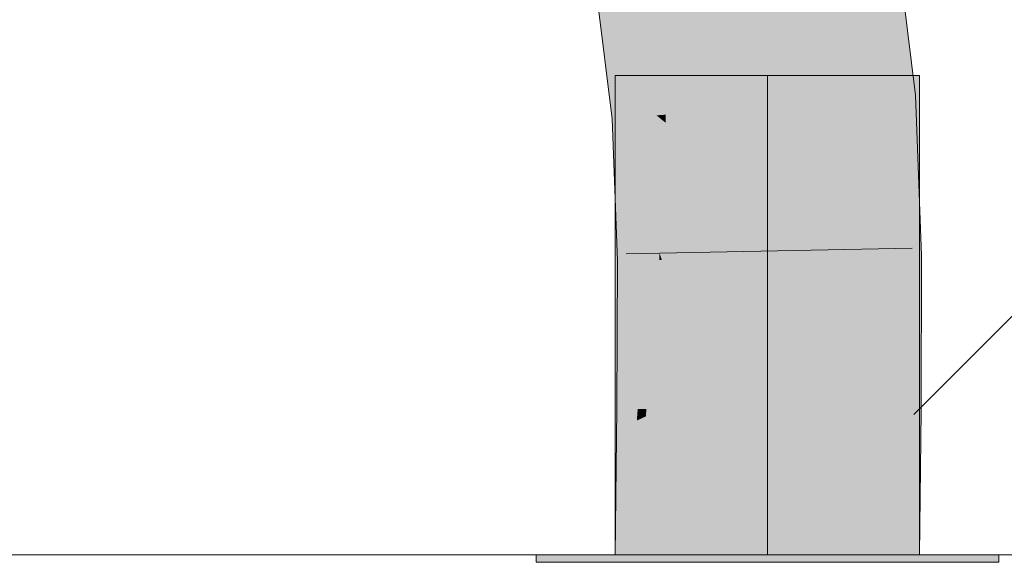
# Model space of a CAD drawing. Extents: x -620 to 300, y 62 to 1112.
# Tile 175 of 256: x 207.449 to 208.258, y 725.326 to 725.772. Entities that reach past the tile are written whole.
import ezdxf
from ezdxf.lldxf.tags import DXFTag

# ---------------------------------------------------------------- set-up
doc = ezdxf.new("R2010")
doc.units = 0
doc.layers.get('0').update_dxf_attribs({"lineweight": 13})
doc.layers.add('E_Detail_Linie_Text_Bem', color=7, linetype='Continuous', lineweight=13)
for name, color, linetype, lineweight, true_color in [('E_Detail_Wandschraffur', 7, 'Continuous', 5, 0xc0c0c0), ('E_Leerrohr 25-A06GA1MY8I', 7, 'Continuous', 9, 0xff8000), ('E_Leerrohr 25-Shading', 7, 'Continuous', 9, 0xff8000)]:
    doc.layers.add(name, color=color, linetype=linetype, lineweight=lineweight, true_color=true_color)
tags = doc.linetypes.add('fein_strichliert', pattern=[4, 1, -2, 1]).pattern_tags.tags
tags[8:9] = [DXFTag(74, 4), DXFTag(75, 0), DXFTag(340, '0'), DXFTag(46, 0.0), DXFTag(50, 0.0), DXFTag(44, 0.0), DXFTag(45, 0.0)]
tags[6:7] = [DXFTag(74, 4), DXFTag(75, 0), DXFTag(340, '0'), DXFTag(46, 0.0), DXFTag(50, 0.0), DXFTag(44, 0.0), DXFTag(45, 0.0)]
tags[4:5] = [DXFTag(74, 4), DXFTag(75, 0), DXFTag(340, '0'), DXFTag(46, 0.0), DXFTag(50, 0.0), DXFTag(44, 0.0), DXFTag(45, 0.0)]
tags = doc.linetypes.add('STRICHPUNKT2-A06GA1MZ8I', pattern=[12.7, 6.35, -3.175, 0, -3.175]).pattern_tags.tags
tags[10:11] = [DXFTag(74, 4), DXFTag(75, 0), DXFTag(340, '0'), DXFTag(46, 0.0), DXFTag(50, 0.0), DXFTag(44, 0.0), DXFTag(45, 0.0)]
tags[8:9] = [DXFTag(74, 4), DXFTag(75, 0), DXFTag(340, '0'), DXFTag(46, 0.0), DXFTag(50, 0.0), DXFTag(44, 0.0), DXFTag(45, 0.0)]
tags[6:7] = [DXFTag(74, 4), DXFTag(75, 0), DXFTag(340, '0'), DXFTag(46, 0.0), DXFTag(50, 0.0), DXFTag(44, 0.0), DXFTag(45, 0.0)]
tags[4:5] = [DXFTag(74, 4), DXFTag(75, 0), DXFTag(340, '0'), DXFTag(46, 0.0), DXFTag(50, 0.0), DXFTag(44, 0.0), DXFTag(45, 0.0)]

# ---------------------------------------------------------------- blocks, each defined once
blk = doc.blocks.new('Shading-A06GA12D8I', base_point=(172.05078, 724.31592))
at = {"layer": 'E_Leerrohr 25-Shading', "color": 30, "true_color": 0xf57b00}
for points in [[(208.06538, 725.70038), (208.14827, 725.70685), (208.07579, 725.82275), (208.13313, 725.83154)], [(208.05806, 725.82001), (208.06232, 725.70013), (208.07579, 725.82275), (208.06538, 725.70038)], [(208.04578, 725.81818), (207.98314, 725.7887), (208.06015, 725.69995), (207.97964, 725.6936)], [(208.05336, 725.81934), (208.04578, 725.81818), (208.06232, 725.70013), (208.06015, 725.69995)], [(208.05336, 725.81934), (208.06232, 725.70013), (208.05881, 725.79889)], [(207.98314, 725.7887), (207.96161, 725.77856), (207.97964, 725.6936), (207.97203, 725.69299)], [(208.06015, 725.69995), (208.06322, 725.6189), (208.06232, 725.70013)], [(208.06232, 725.70013), (208.06322, 725.6189), (208.06538, 725.70038)], [(208.06322, 725.6189), (208.06485, 725.57562), (208.14827, 725.70685), (208.15323, 725.57709)], [(208.06322, 725.6189), (208.14827, 725.70685), (208.06538, 725.70038)], [(207.97964, 725.6936), (207.97203, 725.69299), (207.97951, 725.68695)], [(207.97951, 725.68695), (207.97203, 725.69299), (207.97733, 725.5741), (207.97647, 725.5741)], [(208.06015, 725.69995), (207.97964, 725.6936), (208.06322, 725.6189), (207.97951, 725.68695)], [(208.06322, 725.6189), (207.97951, 725.68695), (208.06206, 725.57556), (207.97733, 725.5741)], [(208.06322, 725.6189), (208.06206, 725.57556), (208.06369, 725.57556)], [(208.06322, 725.6189), (208.06369, 725.57556), (208.06485, 725.57562)], [(207.97647, 725.5741), (207.97598, 725.45148), (208.06206, 725.57556), (208.06239, 725.45093)], [(208.06206, 725.57556), (208.06239, 725.45093), (208.06369, 725.57556), (208.06355, 725.45093)], [(208.06355, 725.45093), (208.06438, 725.45093), (208.06369, 725.57556), (208.06485, 725.57562)], [(208.06485, 725.57562), (208.06438, 725.45093), (208.06697, 725.45087)], [(208.06485, 725.57562), (208.06697, 725.45087), (208.15323, 725.57709), (208.15276, 725.45032)], [(207.97482, 725.33167), (208.06322, 725.33167), (207.97598, 725.45148), (208.06438, 725.45093)], [(208.06438, 725.45093), (208.06322, 725.33167), (208.06697, 725.45087), (208.06865, 725.33167)], [(208.06865, 725.33167), (208.1516, 725.33167), (208.06697, 725.45087), (208.15276, 725.45032)]]:
    blk.add_solid(points, dxfattribs=at)
at = {"layer": 'E_Leerrohr 25-Shading', "color": 34, "true_color": 0xb05800}
for points in [[(208.13313, 725.83154), (208.14827, 725.70685), (208.15623, 725.83514), (208.18234, 725.70953)], [(208.18234, 725.70953), (208.18477, 725.70978), (208.15623, 725.83514), (208.16933, 725.8371)], [(207.95486, 725.78204), (207.92223, 725.79919), (207.95923, 725.69202), (207.93553, 725.69012)], [(207.95738, 725.78076), (207.95486, 725.78204), (207.96312, 725.69232), (207.95923, 725.69202)], [(207.96312, 725.69232), (207.9669, 725.69263), (207.95738, 725.78076), (207.95966, 725.77954)], [(207.95966, 725.77954), (207.9669, 725.69263), (207.96104, 725.77887), (207.96977, 725.69281)], [(207.96977, 725.69281), (207.97203, 725.69299), (207.96104, 725.77887), (207.96161, 725.77856)], [(208.14827, 725.70685), (208.18822, 725.61993), (208.18234, 725.70953)], [(208.18822, 725.61993), (208.18477, 725.70978), (208.18234, 725.70953)], [(208.14827, 725.70685), (208.15323, 725.57709), (208.18822, 725.61993), (208.18983, 725.5777)], [(207.95923, 725.69202), (207.93553, 725.69012), (207.95616, 725.63165)], [(207.96312, 725.69232), (207.95923, 725.69202), (207.96056, 725.61926), (207.95616, 725.63165)], [(207.96056, 725.61926), (207.96536, 725.60559), (207.96312, 725.69232), (207.9669, 725.69263)], [(207.9669, 725.69263), (207.96536, 725.60559), (207.96977, 725.69281), (207.96977, 725.59308)], [(207.96977, 725.69281), (207.96977, 725.59308), (207.97203, 725.69299), (207.9743, 725.58026)], [(207.9743, 725.58026), (207.97647, 725.5741), (207.97203, 725.69299)], [(207.95616, 725.63165), (207.93553, 725.69012), (207.94104, 725.57349), (207.93822, 725.61804)], [(207.95616, 725.63165), (207.94104, 725.57349), (207.9532, 725.57373)], [(207.9532, 725.57373), (207.95894, 725.57379), (207.95616, 725.63165), (207.96056, 725.61926)], [(207.96056, 725.61926), (207.95894, 725.57379), (207.96536, 725.60559), (207.9648, 725.57391)], [(207.93822, 725.61804), (207.93987, 725.57349), (207.94104, 725.57349)], [(207.96536, 725.60559), (207.9648, 725.57391), (207.96977, 725.59308), (207.96977, 725.57397)], [(207.96977, 725.59308), (207.96977, 725.57397), (207.9743, 725.58026), (207.97443, 725.5741)], [(207.97443, 725.5741), (207.97647, 725.5741), (207.9743, 725.58026)], [(207.93987, 725.57349), (207.93938, 725.45172), (207.94104, 725.57349), (207.9402, 725.45172)], [(207.94104, 725.57349), (207.9402, 725.45172), (207.9532, 725.57373), (207.94106, 725.45172)], [(207.9532, 725.57373), (207.94106, 725.45172), (207.95894, 725.57379), (207.94864, 725.45166)], [(207.95894, 725.57379), (207.94864, 725.45166), (207.9648, 725.57391), (207.95659, 725.45166)], [(207.9648, 725.57391), (207.95659, 725.45166), (207.96977, 725.57397), (207.9637, 725.4516)], [(207.9637, 725.4516), (207.97598, 725.45148), (207.96977, 725.57397), (207.97647, 725.5741)], [(208.15276, 725.45032), (208.18938, 725.45007), (208.15323, 725.57709), (208.18983, 725.5777)], [(207.93938, 725.45172), (207.93921, 725.43433), (207.94106, 725.45172)], [(207.94106, 725.45172), (207.93921, 725.43433), (207.94864, 725.45166), (207.9474, 725.43817)], [(207.94864, 725.45166), (207.9474, 725.43817), (207.95659, 725.45166), (207.95589, 725.44214)], [(207.95659, 725.45166), (207.95589, 725.44214), (207.9637, 725.4516), (207.96336, 725.44562)], [(207.95692, 725.33167), (207.97482, 725.33167), (207.96101, 725.40399), (207.97598, 725.45148)], [(207.96101, 725.40399), (207.97598, 725.45148), (207.96336, 725.44562)], [(207.96336, 725.44562), (207.97598, 725.45148), (207.9637, 725.4516)], [(208.1516, 725.33167), (208.18822, 725.33167), (208.15276, 725.45032), (208.18938, 725.45007)], [(207.93822, 725.33167), (207.95064, 725.37109), (207.9474, 725.43817), (207.95589, 725.44214)], [(207.95589, 725.44214), (207.95064, 725.37109), (207.96336, 725.44562), (207.96101, 725.40399)], [(207.93822, 725.33167), (207.9474, 725.43817), (207.93828, 725.33783)], [(207.9474, 725.43817), (207.93921, 725.43433), (207.93828, 725.33783)], [(207.94772, 725.33167), (207.95692, 725.33167), (207.95064, 725.37109), (207.96101, 725.40399)], [(207.95064, 725.37109), (207.93822, 725.33167), (207.94772, 725.33167)]]:
    blk.add_solid(points, dxfattribs=at)
at = {"layer": 'E_Leerrohr 25-Shading', "color": 32, "true_color": 0xd96d00}
for points in [[(208.06322, 725.72565), (207.93822, 725.72565), (208.06322, 725.33167), (207.93822, 725.33167)], [(208.18822, 725.72565), (208.06322, 725.72565), (208.18822, 725.33167), (208.06322, 725.33167)], [(208.06322, 725.33167), (207.87321, 725.33167), (208.06322, 725.32562), (207.87321, 725.32562)], [(208.09572, 725.33167), (208.06322, 725.33167), (208.09572, 725.32562), (208.06322, 725.32562)], [(208.25322, 725.32562), (208.25322, 725.33167), (208.09572, 725.32562), (208.09572, 725.33167)]]:
    blk.add_solid(points, dxfattribs=at)
blk = doc.blocks.new('Referenz-A06GA1N48I')
at = {"layer": 'E_Detail_Linie_Text_Bem', "linetype": 'Continuous', "ltscale": 0.13}
blk.add_line((250.16425, 725.33165), (202.18618, 725.33165), dxfattribs=at)
at = {"layer": 'E_Detail_Wandschraffur', "linetype": 'fein_strichliert', "ltscale": 0.13}
blk.add_line((208.18341, 725.44724), (209.12583, 726.38967), dxfattribs=at)
at = {"layer": 'E_Leerrohr 25-A06GA1MY8I', "linetype": 'Continuous', "ltscale": 0.13}
for p, q in [((208.18477, 725.70975), (208.16932, 725.83713)), ((207.93554, 725.69014), (207.92222, 725.79917)), ((207.93821, 725.72565), (207.93821, 725.33165)), ((208.01144, 725.72565), (207.93821, 725.72565)), ((208.11499, 725.72565), (208.01144, 725.72565)), ((208.18821, 725.72565), (208.11499, 725.72565)), ((208.18821, 725.33165), (208.18821, 725.72565)), ((208.18983, 725.57772), (208.18477, 725.70975)), ((207.93987, 725.57349), (207.93554, 725.69014)), ((208.1821, 725.58398), (207.94715, 725.57929)), ((207.93938, 725.45175), (207.93987, 725.57349)), ((208.18937, 725.45007), (208.18983, 725.57772)), ((207.93821, 725.33165), (207.93938, 725.45175)), ((208.18821, 725.33165), (208.18937, 725.45007)), ((207.87321, 725.33165), (207.87321, 725.32565)), ((207.98451, 725.33165), (207.87321, 725.33165)), ((208.01144, 725.33165), (207.93821, 725.33165)), ((208.18821, 725.33165), (207.93821, 725.33165)), ((208.14191, 725.33165), (207.98451, 725.33165)), ((208.11499, 725.33165), (208.01144, 725.33165)), ((208.18821, 725.33165), (208.11499, 725.33165)), ((208.25321, 725.33165), (208.14191, 725.33165)), ((208.25321, 725.32565), (208.25321, 725.33165)), ((207.98451, 725.32565), (207.87321, 725.32565)), ((208.14191, 725.32565), (207.98451, 725.32565)), ((208.25321, 725.32565), (208.14191, 725.32565))]:
    blk.add_line(p, q, dxfattribs=at)
at = {"layer": 'E_Leerrohr 25-A06GA1MY8I', "linetype": 'STRICHPUNKT2-A06GA1MZ8I', "lineweight": 5, "ltscale": 0.13}
blk.add_line((208.06321, 725.33165), (208.06321, 725.72565), dxfattribs=at)

msp = doc.modelspace()

# ---------------------------------------------------------------- block references
at = {"color": 8, "lineweight": 25, "ltscale": 0.25, "true_color": 0x808080}
msp.add_blockref('Referenz-A06GA1N48I', (0, 0), dxfattribs=at)
msp.add_blockref('Shading-A06GA12D8I', (172.05078, 724.31592))

doc.saveas('drawing.dxf')
